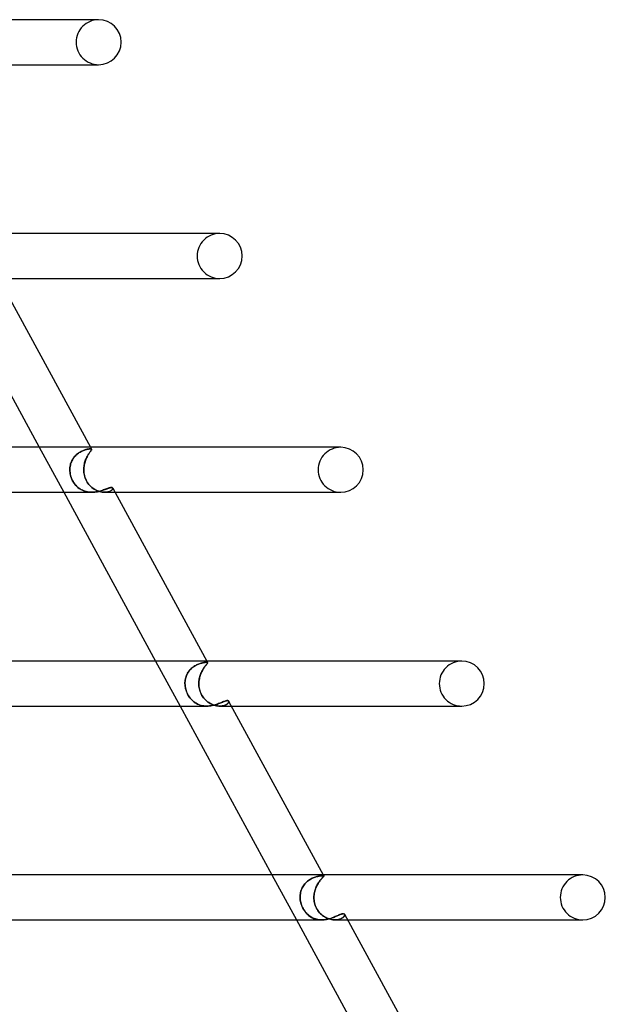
# Model space of a CAD drawing. Header units: millimetres. Extents: x -630 to 630, y -2 to 380.
# Tile 108 of 108: x 411 to 464, y 258 to 346. Entities that reach past the tile are written whole.
import ezdxf

# ---------------------------------------------------------------- set-up
doc = ezdxf.new("R2010")
doc.units = ezdxf.units.MM
doc.layers.add('HIDDEN', color=7, linetype='Continuous')
doc.layers.add('THICK', color=7, linetype='Continuous')

msp = doc.modelspace()

# ---------------------------------------------------------------- linework, layer by layer
at = {"layer": 'HIDDEN'}
for p, q in [((418.5, 346), (418.374, 346)), ((418.186, 342), (418.5, 342)), ((429.25, 327), (429.121, 327)), ((413.224, 308), (415.399, 304)), ((416.339, 307.14), (416.277, 307.06)), ((416.284, 307.07), (416.346, 307.149)), ((416.404, 307.215), (416.339, 307.14)), ((416.346, 307.149), (416.412, 307.224)), ((416.473, 307.286), (416.404, 307.215)), ((416.412, 307.224), (416.481, 307.294)), ((416.545, 307.353), (416.473, 307.286)), ((416.481, 307.294), (416.553, 307.36)), ((416.619, 307.414), (416.545, 307.353)), ((416.553, 307.36), (416.628, 307.421)), ((416.696, 307.472), (416.619, 307.414)), ((416.628, 307.421), (416.704, 307.478)), ((416.773, 307.524), (416.696, 307.472)), ((416.704, 307.478), (416.781, 307.529)), ((416.85, 307.571), (416.773, 307.524)), ((416.781, 307.529), (416.858, 307.576)), ((416.927, 307.614), (416.85, 307.571)), ((416.858, 307.576), (416.935, 307.619)), ((417.004, 307.653), (416.927, 307.614)), ((416.935, 307.619), (417.011, 307.657)), ((417.08, 307.688), (417.004, 307.653)), ((417.011, 307.657), (417.087, 307.691)), ((417.154, 307.719), (417.08, 307.688)), ((417.087, 307.691), (417.161, 307.721)), ((417.227, 307.746), (417.154, 307.719)), ((417.161, 307.721), (417.232, 307.748)), ((417.297, 307.77), (417.227, 307.746)), ((417.232, 307.748), (417.302, 307.771)), ((417.364, 307.79), (417.297, 307.77)), ((417.302, 307.771), (417.368, 307.791)), ((417.428, 307.807), (417.364, 307.79)), ((417.368, 307.791), (417.432, 307.809)), ((417.417, 307.054), (417.455, 307.134)), ((417.489, 307.822), (417.428, 307.807)), ((417.467, 307.158), (417.428, 307.078)), ((417.432, 307.809), (417.492, 307.823)), ((417.455, 307.134), (417.493, 307.208)), ((417.507, 307.234), (417.467, 307.158)), ((417.546, 307.834), (417.489, 307.822)), ((417.492, 307.823), (417.548, 307.835)), ((417.493, 307.208), (417.532, 307.278)), ((417.548, 307.305), (417.507, 307.234)), ((417.532, 307.278), (417.571, 307.344)), ((417.599, 307.844), (417.546, 307.834)), ((417.548, 307.835), (417.601, 307.844)), ((417.588, 307.371), (417.548, 307.305)), ((417.571, 307.344), (417.609, 307.405)), ((417.627, 307.433), (417.588, 307.371)), ((417.648, 307.851), (417.599, 307.844)), ((417.601, 307.844), (417.65, 307.852)), ((417.609, 307.405), (417.646, 307.462)), ((417.665, 307.49), (417.627, 307.433)), ((417.646, 307.462), (417.682, 307.514)), ((417.692, 307.857), (417.648, 307.851)), ((417.65, 307.852), (417.693, 307.857)), ((417.701, 307.541), (417.665, 307.49)), ((417.682, 307.514), (417.715, 307.562)), ((417.732, 307.86), (417.692, 307.857)), ((417.693, 307.857), (417.733, 307.86)), ((417.734, 307.588), (417.701, 307.541)), ((417.715, 307.562), (417.746, 307.605)), ((417.767, 307.861), (417.732, 307.86)), ((417.733, 307.86), (417.767, 307.861)), ((417.765, 307.63), (417.734, 307.588)), ((417.746, 307.605), (417.775, 307.644)), ((417.792, 307.668), (417.765, 307.63)), ((417.795, 307.86), (417.767, 307.861)), ((417.767, 307.861), (417.795, 307.86)), ((417.775, 307.644), (417.8, 307.679)), ((417.777, 308), (417.869, 307.832)), ((417.816, 307.702), (417.792, 307.668)), ((417.818, 307.857), (417.795, 307.86)), ((417.795, 307.86), (417.818, 307.857)), ((417.8, 307.679), (417.822, 307.71)), ((417.836, 307.731), (417.816, 307.702)), ((417.837, 307.853), (417.818, 307.857)), ((417.818, 307.857), (417.837, 307.853)), ((417.822, 307.71), (417.84, 307.738)), ((417.852, 307.757), (417.836, 307.731)), ((417.852, 307.847), (417.837, 307.853)), ((417.837, 307.853), (417.852, 307.847)), ((417.84, 307.738), (417.854, 307.762)), ((417.863, 307.839), (417.852, 307.847)), ((417.852, 307.847), (417.863, 307.839)), ((417.863, 307.78), (417.852, 307.757)), ((417.854, 307.762), (417.865, 307.783)), ((417.87, 307.829), (417.863, 307.839)), ((417.863, 307.839), (417.87, 307.829)), ((417.87, 307.799), (417.863, 307.78)), ((417.865, 307.783), (417.871, 307.801)), ((417.872, 307.817), (417.87, 307.829)), ((417.87, 307.829), (417.873, 307.816)), ((417.873, 307.816), (417.87, 307.799)), ((417.871, 307.801), (417.872, 307.817)), ((440, 308), (439.868, 308)), ((415.965, 306.308), (415.951, 306.206)), ((415.952, 306.212), (415.966, 306.316)), ((415.984, 306.41), (415.965, 306.308)), ((415.966, 306.316), (415.986, 306.419)), ((416.01, 306.51), (415.984, 306.41)), ((415.986, 306.419), (416.012, 306.52)), ((416.041, 306.608), (416.01, 306.51)), ((416.012, 306.52), (416.044, 306.618)), ((416.077, 306.704), (416.041, 306.608)), ((416.044, 306.618), (416.081, 306.714)), ((416.119, 306.798), (416.077, 306.704)), ((416.081, 306.714), (416.124, 306.807)), ((416.167, 306.888), (416.119, 306.798)), ((416.124, 306.807), (416.172, 306.898)), ((416.219, 306.976), (416.167, 306.888)), ((416.172, 306.898), (416.225, 306.985)), ((416.277, 307.06), (416.219, 306.976)), ((416.225, 306.985), (416.284, 307.07)), ((417.198, 306.314), (417.186, 306.21)), ((417.186, 306.208), (417.198, 306.311)), ((417.215, 306.418), (417.198, 306.314)), ((417.198, 306.311), (417.214, 306.412)), ((417.214, 306.412), (417.233, 306.511)), ((417.235, 306.52), (417.215, 306.418)), ((417.233, 306.511), (417.257, 306.608)), ((417.26, 306.62), (417.235, 306.52)), ((417.257, 306.608), (417.283, 306.703)), ((417.288, 306.717), (417.26, 306.62)), ((417.283, 306.703), (417.313, 306.795)), ((417.319, 306.812), (417.288, 306.717)), ((417.313, 306.795), (417.345, 306.885)), ((417.353, 306.904), (417.319, 306.812)), ((417.345, 306.885), (417.38, 306.971)), ((417.389, 306.993), (417.353, 306.904)), ((417.38, 306.971), (417.417, 307.054)), ((417.428, 307.078), (417.389, 306.993)), ((415.94, 306), (415.943, 306.106)), ((415.943, 306.103), (415.94, 306)), ((415.944, 305.879), (415.94, 306)), ((415.94, 306), (415.945, 305.87)), ((415.943, 306.106), (415.952, 306.212)), ((415.951, 306.206), (415.943, 306.103)), ((415.956, 305.758), (415.944, 305.879)), ((415.945, 305.87), (415.958, 305.74)), ((415.975, 305.636), (415.956, 305.758)), ((415.958, 305.74), (415.98, 305.609)), ((416.001, 305.513), (415.975, 305.636)), ((415.98, 305.609), (416.01, 305.477)), ((416.035, 305.391), (416.001, 305.513)), ((416.01, 305.477), (416.05, 305.346)), ((416.078, 305.269), (416.035, 305.391)), ((417.176, 306), (417.179, 306.105)), ((417.179, 306.105), (417.176, 306)), ((417.179, 305.879), (417.176, 306)), ((417.176, 306), (417.18, 305.87)), ((417.186, 306.21), (417.179, 306.105)), ((417.179, 306.105), (417.186, 306.208)), ((417.189, 305.758), (417.179, 305.879)), ((417.18, 305.87), (417.191, 305.74)), ((417.206, 305.636), (417.189, 305.758)), ((417.191, 305.74), (417.211, 305.609)), ((417.23, 305.513), (417.206, 305.636)), ((417.211, 305.609), (417.239, 305.477)), ((417.262, 305.391), (417.23, 305.513)), ((417.239, 305.477), (417.276, 305.346)), ((417.302, 305.269), (417.262, 305.391)), ((416.05, 305.346), (416.098, 305.216)), ((416.128, 305.148), (416.078, 305.269)), ((416.098, 305.216), (416.156, 305.088)), ((416.186, 305.029), (416.128, 305.148)), ((416.156, 305.088), (416.222, 304.964)), ((416.252, 304.913), (416.186, 305.029)), ((416.222, 304.964), (416.296, 304.845)), ((416.324, 304.803), (416.252, 304.913)), ((416.296, 304.845), (416.377, 304.732)), ((416.401, 304.701), (416.324, 304.803)), ((416.377, 304.732), (416.465, 304.626)), ((416.483, 304.605), (416.401, 304.701)), ((416.465, 304.626), (416.56, 304.526)), ((416.569, 304.517), (416.483, 304.605)), ((416.56, 304.526), (416.661, 304.434)), ((416.659, 304.436), (416.569, 304.517)), ((417.276, 305.346), (417.323, 305.216)), ((417.351, 305.148), (417.302, 305.269)), ((417.323, 305.216), (417.379, 305.088)), ((417.409, 305.029), (417.351, 305.148)), ((417.379, 305.088), (417.445, 304.964)), ((417.476, 304.913), (417.409, 305.029)), ((417.445, 304.964), (417.52, 304.845)), ((417.549, 304.803), (417.476, 304.913)), ((417.52, 304.845), (417.603, 304.732)), ((417.627, 304.701), (417.549, 304.803)), ((417.603, 304.732), (417.693, 304.626)), ((417.711, 304.605), (417.627, 304.701)), ((417.693, 304.626), (417.79, 304.526)), ((417.8, 304.517), (417.711, 304.605)), ((417.79, 304.526), (417.894, 304.434)), ((417.892, 304.436), (417.8, 304.517)), ((416.753, 304.361), (416.659, 304.436)), ((416.661, 304.434), (416.767, 304.351)), ((416.851, 304.294), (416.753, 304.361)), ((416.767, 304.351), (416.878, 304.276)), ((416.952, 304.232), (416.851, 304.294)), ((416.878, 304.276), (416.992, 304.211)), ((417.058, 304.178), (416.952, 304.232)), ((416.992, 304.211), (417.111, 304.154)), ((417.168, 304.131), (417.058, 304.178)), ((417.111, 304.154), (417.233, 304.107)), ((417.282, 304.09), (417.168, 304.131)), ((417.233, 304.107), (417.359, 304.068)), ((417.398, 304.058), (417.282, 304.09)), ((417.359, 304.068), (417.487, 304.038)), ((417.516, 304.032), (417.398, 304.058)), ((417.487, 304.038), (417.617, 304.017)), ((417.637, 304.014), (417.516, 304.032)), ((417.617, 304.017), (417.749, 304.004)), ((417.759, 304.004), (417.637, 304.014)), ((417.749, 304.004), (417.883, 304)), ((417.883, 304), (417.759, 304.004)), ((417.883, 304), (418.016, 304.004)), ((417.987, 304.361), (417.892, 304.436)), ((417.894, 304.434), (418.002, 304.351)), ((418.086, 304.294), (417.987, 304.361)), ((418.002, 304.351), (418.114, 304.276)), ((418.016, 304.004), (418.147, 304.015)), ((418.188, 304.233), (418.086, 304.294)), ((418.114, 304.276), (418.228, 304.211)), ((418.147, 304.015), (418.275, 304.032)), ((418.293, 304.178), (418.188, 304.233)), ((418.228, 304.211), (418.345, 304.154)), ((418.275, 304.032), (418.402, 304.056)), ((418.4, 304.131), (418.293, 304.178)), ((418.345, 304.154), (418.463, 304.107)), ((418.508, 304.09), (418.4, 304.131)), ((418.402, 304.056), (418.525, 304.084)), ((418.463, 304.107), (418.581, 304.068)), ((418.617, 304.058), (418.508, 304.09)), ((418.525, 304.084), (418.644, 304.115)), ((418.581, 304.068), (418.698, 304.038)), ((418.725, 304.032), (418.617, 304.058)), ((418.644, 304.115), (418.757, 304.149)), ((418.698, 304.038), (418.813, 304.017)), ((418.831, 304.014), (418.725, 304.032)), ((418.757, 304.149), (418.865, 304.184)), ((418.813, 304.017), (418.927, 304.004)), ((418.935, 304.004), (418.831, 304.014)), ((418.865, 304.184), (418.967, 304.22)), ((418.927, 304.004), (419.037, 304)), ((419.037, 304), (418.935, 304.004)), ((418.967, 304.22), (419.064, 304.255)), ((419.037, 304), (419.143, 304.004)), ((419.136, 304.003), (419.037, 304)), ((419.038, 304), (419.952, 304)), ((419.064, 304.255), (419.157, 304.289)), ((419.23, 304.013), (419.136, 304.003)), ((419.143, 304.004), (419.241, 304.015)), ((419.157, 304.289), (419.243, 304.321)), ((419.317, 304.03), (419.23, 304.013)), ((419.241, 304.015), (419.333, 304.033)), ((419.243, 304.321), (419.325, 304.35)), ((419.398, 304.051), (419.317, 304.03)), ((419.325, 304.35), (419.4, 304.375)), ((419.333, 304.033), (419.417, 304.057)), ((419.471, 304.077), (419.398, 304.051)), ((419.4, 304.375), (419.47, 304.396)), ((419.417, 304.057), (419.492, 304.085)), ((419.47, 304.396), (419.533, 304.412)), ((419.536, 304.106), (419.471, 304.077)), ((419.492, 304.085), (419.557, 304.117)), ((419.533, 304.412), (419.588, 304.421)), ((419.592, 304.138), (419.536, 304.106)), ((419.557, 304.117), (419.613, 304.152)), ((419.588, 304.421), (419.636, 304.424)), ((419.64, 304.171), (419.592, 304.138)), ((419.613, 304.152), (419.66, 304.188)), ((419.636, 304.424), (419.662, 304.423)), ((419.679, 304.206), (419.64, 304.171)), ((419.66, 304.188), (419.697, 304.224)), ((419.662, 304.423), (419.685, 304.419)), ((419.71, 304.24), (419.679, 304.206)), ((419.685, 304.419), (419.705, 304.413)), ((419.697, 304.224), (419.725, 304.26)), ((419.705, 304.413), (419.722, 304.405)), ((419.733, 304.273), (419.71, 304.24)), ((419.722, 304.405), (419.735, 304.394)), ((419.725, 304.26), (419.743, 304.294)), ((419.747, 304.304), (419.733, 304.273)), ((419.735, 304.394), (419.745, 304.381)), ((419.743, 304.294), (419.753, 304.326)), ((419.745, 304.381), (419.753, 304.359)), ((419.754, 304.355), (419.746, 304.38)), ((419.754, 304.333), (419.747, 304.304)), ((419.753, 304.359), (419.754, 304.333)), ((419.753, 304.326), (419.754, 304.355)), ((439.67, 304), (440, 304)), ((423.556, 289), (425.732, 285)), ((427.358, 288.728), (427.436, 288.759)), ((427.444, 288.761), (427.366, 288.732)), ((427.436, 288.759), (427.513, 288.785)), ((427.52, 288.788), (427.444, 288.761)), ((427.513, 288.785), (427.587, 288.808)), ((427.593, 288.81), (427.52, 288.788)), ((427.587, 288.808), (427.658, 288.828)), ((427.664, 288.83), (427.593, 288.81)), ((427.658, 288.828), (427.725, 288.845)), ((427.731, 288.846), (427.664, 288.83)), ((427.725, 288.845), (427.789, 288.859)), ((427.794, 288.86), (427.731, 288.846)), ((427.789, 288.859), (427.85, 288.87)), ((427.853, 288.871), (427.794, 288.86)), ((427.85, 288.87), (427.905, 288.88)), ((427.909, 288.88), (427.853, 288.871)), ((427.905, 288.88), (427.957, 288.887)), ((427.959, 288.887), (427.909, 288.88)), ((427.957, 288.887), (428.003, 288.891)), ((428.005, 288.892), (427.959, 288.887)), ((428.003, 288.891), (428.045, 288.894)), ((428.046, 288.894), (428.005, 288.892)), ((428.045, 288.894), (428.081, 288.895)), ((428.081, 288.895), (428.046, 288.894)), ((428.108, 288.895), (428.081, 288.895)), ((428.081, 288.895), (428.108, 288.895)), ((428.097, 288.723), (428.123, 288.753)), ((428.124, 288.755), (428.099, 288.724)), ((428.131, 288.892), (428.108, 288.895)), ((428.108, 288.895), (428.131, 288.892)), ((428.11, 289), (428.181, 288.87)), ((428.123, 288.753), (428.144, 288.78)), ((428.145, 288.782), (428.124, 288.755)), ((428.15, 288.889), (428.131, 288.892)), ((428.131, 288.892), (428.15, 288.889)), ((428.144, 288.78), (428.161, 288.804)), ((428.161, 288.805), (428.145, 288.782)), ((428.165, 288.883), (428.15, 288.889)), ((428.15, 288.889), (428.164, 288.883)), ((428.173, 288.825), (428.161, 288.805)), ((428.161, 288.804), (428.173, 288.824)), ((428.164, 288.883), (428.175, 288.877)), ((428.175, 288.877), (428.165, 288.883)), ((428.173, 288.824), (428.181, 288.842)), ((428.181, 288.842), (428.173, 288.825)), ((428.181, 288.868), (428.175, 288.877)), ((428.175, 288.877), (428.181, 288.868)), ((428.184, 288.856), (428.181, 288.868)), ((428.181, 288.868), (428.184, 288.856)), ((428.181, 288.842), (428.184, 288.856)), ((428.184, 288.856), (428.181, 288.842)), ((450.75, 289), (450.614, 289)), ((426.347, 287.822), (426.397, 287.915)), ((426.401, 287.922), (426.351, 287.828)), ((426.397, 287.915), (426.451, 288.004)), ((426.456, 288.012), (426.401, 287.922)), ((426.451, 288.004), (426.511, 288.09)), ((426.517, 288.098), (426.456, 288.012)), ((426.511, 288.09), (426.576, 288.173)), ((426.583, 288.181), (426.517, 288.098)), ((426.576, 288.173), (426.646, 288.251)), ((426.652, 288.258), (426.583, 288.181)), ((426.646, 288.251), (426.718, 288.323)), ((426.725, 288.33), (426.652, 288.258)), ((426.718, 288.323), (426.793, 288.391)), ((426.801, 288.397), (426.725, 288.33)), ((426.793, 288.391), (426.871, 288.453)), ((426.88, 288.46), (426.801, 288.397)), ((426.871, 288.453), (426.951, 288.511)), ((426.96, 288.517), (426.88, 288.46)), ((426.951, 288.511), (427.033, 288.564)), ((427.042, 288.57), (426.96, 288.517)), ((427.033, 288.564), (427.115, 288.612)), ((427.124, 288.617), (427.042, 288.57)), ((427.115, 288.612), (427.197, 288.655)), ((427.205, 288.66), (427.124, 288.617)), ((427.197, 288.655), (427.278, 288.694)), ((427.286, 288.698), (427.205, 288.66)), ((427.278, 288.694), (427.358, 288.728)), ((427.366, 288.732), (427.286, 288.698)), ((427.552, 287.816), (427.587, 287.908)), ((427.59, 287.914), (427.553, 287.821)), ((427.587, 287.908), (427.626, 287.997)), ((427.628, 288.003), (427.59, 287.914)), ((427.626, 287.997), (427.666, 288.083)), ((427.669, 288.089), (427.628, 288.003)), ((427.666, 288.083), (427.709, 288.165)), ((427.712, 288.171), (427.669, 288.089)), ((427.709, 288.165), (427.752, 288.243)), ((427.755, 288.248), (427.712, 288.171)), ((427.752, 288.243), (427.796, 288.315)), ((427.799, 288.32), (427.755, 288.248)), ((427.796, 288.315), (427.839, 288.383)), ((427.842, 288.388), (427.799, 288.32)), ((427.839, 288.383), (427.882, 288.446)), ((427.885, 288.45), (427.842, 288.388)), ((427.882, 288.446), (427.923, 288.504)), ((427.926, 288.508), (427.885, 288.45)), ((427.923, 288.504), (427.963, 288.557)), ((427.966, 288.561), (427.926, 288.508)), ((427.963, 288.557), (428.001, 288.605)), ((428.004, 288.608), (427.966, 288.561)), ((428.001, 288.605), (428.036, 288.649)), ((428.039, 288.652), (428.004, 288.608)), ((428.036, 288.649), (428.069, 288.688)), ((428.071, 288.69), (428.039, 288.652)), ((428.069, 288.688), (428.097, 288.723)), ((428.099, 288.724), (428.071, 288.69)), ((426.167, 287.108), (426.166, 287)), ((426.166, 287), (426.167, 287.106)), ((426.175, 287.215), (426.167, 287.108)), ((426.167, 287.106), (426.175, 287.212)), ((426.189, 287.321), (426.175, 287.215)), ((426.175, 287.212), (426.189, 287.317)), ((426.209, 287.426), (426.189, 287.321)), ((426.189, 287.317), (426.208, 287.422)), ((426.208, 287.422), (426.234, 287.525)), ((426.235, 287.53), (426.209, 287.426)), ((426.234, 287.525), (426.266, 287.626)), ((426.268, 287.632), (426.235, 287.53)), ((426.266, 287.626), (426.304, 287.726)), ((426.306, 287.732), (426.268, 287.632)), ((426.304, 287.726), (426.347, 287.822)), ((426.351, 287.828), (426.306, 287.732)), ((427.403, 287.107), (427.399, 287)), ((427.399, 287), (427.403, 287.106)), ((427.411, 287.213), (427.403, 287.107)), ((427.403, 287.106), (427.411, 287.211)), ((427.424, 287.318), (427.411, 287.213)), ((427.411, 287.211), (427.424, 287.315)), ((427.442, 287.422), (427.424, 287.318)), ((427.424, 287.315), (427.441, 287.418)), ((427.441, 287.418), (427.463, 287.521)), ((427.464, 287.524), (427.442, 287.422)), ((427.463, 287.521), (427.489, 287.621)), ((427.49, 287.626), (427.464, 287.524)), ((427.489, 287.621), (427.519, 287.72)), ((427.52, 287.725), (427.49, 287.626)), ((427.519, 287.72), (427.552, 287.816)), ((427.553, 287.821), (427.52, 287.725)), ((426.17, 286.882), (426.166, 287)), ((426.166, 287), (426.17, 286.879)), ((426.182, 286.764), (426.17, 286.882)), ((426.17, 286.879), (426.183, 286.756)), ((426.201, 286.645), (426.182, 286.764)), ((426.183, 286.756), (426.203, 286.633)), ((426.226, 286.525), (426.201, 286.645)), ((426.203, 286.633), (426.23, 286.51)), ((426.259, 286.406), (426.226, 286.525)), ((426.23, 286.51), (426.265, 286.387)), ((426.3, 286.287), (426.259, 286.406)), ((426.265, 286.387), (426.308, 286.265)), ((426.348, 286.169), (426.3, 286.287)), ((426.308, 286.265), (426.358, 286.145)), ((426.403, 286.054), (426.348, 286.169)), ((426.358, 286.145), (426.415, 286.029)), ((427.401, 286.882), (427.399, 287)), ((427.399, 287), (427.401, 286.879)), ((427.41, 286.764), (427.401, 286.882)), ((427.401, 286.879), (427.41, 286.756)), ((427.425, 286.645), (427.41, 286.764)), ((427.41, 286.756), (427.427, 286.633)), ((427.447, 286.525), (427.425, 286.645)), ((427.427, 286.633), (427.451, 286.51)), ((427.477, 286.406), (427.447, 286.525)), ((427.451, 286.51), (427.483, 286.387)), ((427.515, 286.287), (427.477, 286.406)), ((427.483, 286.387), (427.523, 286.265)), ((427.561, 286.169), (427.515, 286.287)), ((427.523, 286.265), (427.572, 286.145)), ((427.615, 286.054), (427.561, 286.169)), ((427.572, 286.145), (427.628, 286.029)), ((426.464, 285.943), (426.403, 286.054)), ((426.415, 286.029), (426.479, 285.918)), ((426.531, 285.836), (426.464, 285.943)), ((426.479, 285.918), (426.548, 285.811)), ((426.604, 285.735), (426.531, 285.836)), ((426.548, 285.811), (426.624, 285.709)), ((426.682, 285.638), (426.604, 285.735)), ((426.624, 285.709), (426.706, 285.612)), ((426.766, 285.547), (426.682, 285.638)), ((426.706, 285.612), (426.792, 285.521)), ((426.855, 285.462), (426.766, 285.547)), ((426.792, 285.521), (426.883, 285.438)), ((426.949, 285.384), (426.855, 285.462)), ((426.883, 285.438), (426.978, 285.362)), ((427.048, 285.312), (426.949, 285.384)), ((426.978, 285.362), (427.077, 285.293)), ((427.151, 285.248), (427.048, 285.312)), ((427.077, 285.293), (427.179, 285.231)), ((427.676, 285.943), (427.615, 286.054)), ((427.628, 286.029), (427.691, 285.918)), ((427.745, 285.836), (427.676, 285.943)), ((427.691, 285.918), (427.762, 285.811)), ((427.819, 285.735), (427.745, 285.836)), ((427.762, 285.811), (427.84, 285.709)), ((427.901, 285.638), (427.819, 285.735)), ((427.84, 285.709), (427.925, 285.612)), ((427.988, 285.547), (427.901, 285.638)), ((427.925, 285.612), (428.015, 285.521)), ((428.081, 285.462), (427.988, 285.547)), ((428.015, 285.521), (428.11, 285.438)), ((428.178, 285.384), (428.081, 285.462)), ((428.11, 285.438), (428.208, 285.362)), ((428.28, 285.312), (428.178, 285.384)), ((428.208, 285.362), (428.31, 285.293)), ((428.385, 285.248), (428.28, 285.312)), ((428.31, 285.293), (428.414, 285.231)), ((429.152, 285.22), (429.25, 285.258)), ((429.25, 285.258), (429.343, 285.295)), ((429.343, 285.295), (429.43, 285.33)), ((429.43, 285.33), (429.512, 285.364)), ((429.512, 285.364), (429.589, 285.395)), ((429.589, 285.395), (429.661, 285.422)), ((429.661, 285.422), (429.727, 285.445)), ((429.727, 285.445), (429.787, 285.464)), ((429.787, 285.464), (429.842, 285.477)), ((429.842, 285.477), (429.891, 285.485)), ((429.891, 285.485), (429.934, 285.488)), ((429.934, 285.488), (429.962, 285.487)), ((429.962, 285.487), (429.987, 285.482)), ((429.966, 285.23), (430.001, 285.269)), ((430.002, 285.269), (429.967, 285.231)), ((429.987, 285.482), (430.009, 285.474)), ((430.001, 285.269), (430.027, 285.307)), ((430.027, 285.307), (430.002, 285.269)), ((430.009, 285.474), (430.026, 285.463)), ((430.026, 285.463), (430.04, 285.449)), ((430.045, 285.343), (430.027, 285.307)), ((430.027, 285.307), (430.045, 285.343)), ((430.04, 285.449), (430.049, 285.433)), ((430.054, 285.376), (430.045, 285.343)), ((430.045, 285.343), (430.054, 285.376)), ((430.049, 285.433), (430.056, 285.406)), ((430.056, 285.407), (430.049, 285.433)), ((430.054, 285.376), (430.056, 285.407)), ((430.056, 285.406), (430.054, 285.376)), ((427.258, 285.19), (427.151, 285.248)), ((427.179, 285.231), (427.284, 285.177)), ((427.369, 285.139), (427.258, 285.19)), ((427.284, 285.177), (427.392, 285.13)), ((427.484, 285.097), (427.369, 285.139)), ((427.392, 285.13), (427.503, 285.09)), ((427.602, 285.062), (427.484, 285.097)), ((427.503, 285.09), (427.617, 285.058)), ((427.722, 285.035), (427.602, 285.062)), ((427.617, 285.058), (427.734, 285.032)), ((427.845, 285.015), (427.722, 285.035)), ((427.734, 285.032), (427.854, 285.014)), ((427.97, 285.004), (427.845, 285.015)), ((427.854, 285.014), (427.975, 285.004)), ((428.096, 285), (427.97, 285.004)), ((427.975, 285.004), (428.097, 285)), ((428.097, 285), (428.223, 285.004)), ((428.223, 285.004), (428.348, 285.014)), ((428.348, 285.014), (428.472, 285.031)), ((428.494, 285.19), (428.385, 285.248)), ((428.414, 285.231), (428.52, 285.177)), ((428.472, 285.031), (428.595, 285.053)), ((428.605, 285.139), (428.494, 285.19)), ((428.52, 285.177), (428.628, 285.13)), ((428.595, 285.053), (428.715, 285.081)), ((428.717, 285.097), (428.605, 285.139)), ((428.628, 285.13), (428.736, 285.09)), ((428.715, 285.081), (428.83, 285.112)), ((428.83, 285.062), (428.717, 285.097)), ((428.736, 285.09), (428.845, 285.058)), ((428.83, 285.112), (428.942, 285.146)), ((428.943, 285.035), (428.83, 285.062)), ((428.845, 285.058), (428.954, 285.032)), ((428.942, 285.146), (429.049, 285.182)), ((429.055, 285.015), (428.943, 285.035)), ((428.954, 285.032), (429.062, 285.014)), ((429.049, 285.182), (429.152, 285.22)), ((429.165, 285.004), (429.055, 285.015)), ((429.062, 285.014), (429.169, 285.004)), ((429.272, 285), (429.165, 285.004)), ((429.169, 285.004), (429.273, 285)), ((429.378, 285.004), (429.272, 285)), ((429.273, 285), (429.378, 285.004)), ((429.273, 285), (430.285, 285)), ((429.479, 285.015), (429.378, 285.004)), ((429.378, 285.004), (429.478, 285.015)), ((429.478, 285.015), (429.572, 285.033)), ((429.573, 285.033), (429.479, 285.015)), ((429.572, 285.033), (429.66, 285.057)), ((429.661, 285.057), (429.573, 285.033)), ((429.66, 285.057), (429.739, 285.085)), ((429.739, 285.086), (429.661, 285.057)), ((429.809, 285.118), (429.739, 285.086)), ((429.739, 285.085), (429.809, 285.118)), ((429.871, 285.154), (429.809, 285.118)), ((429.809, 285.118), (429.87, 285.154)), ((429.87, 285.154), (429.923, 285.191)), ((429.923, 285.192), (429.871, 285.154)), ((429.967, 285.231), (429.923, 285.192)), ((429.923, 285.191), (429.966, 285.23)), ((433.889, 270), (436.064, 266)), ((437.129, 269.494), (437.213, 269.552)), ((437.215, 269.553), (437.13, 269.495)), ((437.213, 269.552), (437.299, 269.605)), ((437.301, 269.606), (437.215, 269.553)), ((437.299, 269.605), (437.385, 269.653)), ((437.387, 269.654), (437.301, 269.606)), ((437.385, 269.653), (437.471, 269.696)), ((437.473, 269.697), (437.387, 269.654)), ((437.471, 269.696), (437.557, 269.734)), ((437.559, 269.735), (437.473, 269.697)), ((437.557, 269.734), (437.641, 269.768)), ((437.643, 269.768), (437.559, 269.735)), ((437.641, 269.768), (437.724, 269.797)), ((437.725, 269.797), (437.643, 269.768)), ((437.724, 269.797), (437.804, 269.823)), ((437.806, 269.823), (437.725, 269.797)), ((437.804, 269.823), (437.882, 269.845)), ((437.883, 269.845), (437.806, 269.823)), ((437.882, 269.845), (437.956, 269.863)), ((437.958, 269.864), (437.883, 269.845)), ((437.956, 269.863), (438.028, 269.879)), ((438.029, 269.879), (437.958, 269.864)), ((438.028, 269.879), (438.095, 269.892)), ((438.096, 269.892), (438.029, 269.879)), ((438.095, 269.892), (438.158, 269.903)), ((438.159, 269.903), (438.096, 269.892)), ((438.186, 269.526), (438.138, 269.463)), ((438.158, 269.903), (438.216, 269.911)), ((438.217, 269.911), (438.159, 269.903)), ((438.159, 269.491), (438.205, 269.549)), ((438.233, 269.583), (438.186, 269.526)), ((438.205, 269.549), (438.249, 269.602)), ((438.216, 269.911), (438.269, 269.917)), ((438.27, 269.917), (438.217, 269.911)), ((438.277, 269.634), (438.233, 269.583)), ((438.249, 269.602), (438.291, 269.65)), ((438.269, 269.917), (438.318, 269.922)), ((438.318, 269.922), (438.27, 269.917)), ((438.319, 269.681), (438.277, 269.634)), ((438.291, 269.65), (438.331, 269.693)), ((438.318, 269.922), (438.36, 269.924)), ((438.36, 269.924), (438.318, 269.922)), ((438.357, 269.722), (438.319, 269.681)), ((438.331, 269.693), (438.366, 269.732)), ((438.391, 269.758), (438.357, 269.722)), ((438.36, 269.924), (438.397, 269.925)), ((438.397, 269.925), (438.36, 269.924)), ((438.366, 269.732), (438.398, 269.765)), ((438.421, 269.789), (438.391, 269.758)), ((438.424, 269.925), (438.397, 269.925)), ((438.397, 269.925), (438.424, 269.925)), ((438.398, 269.765), (438.427, 269.795)), ((438.447, 269.817), (438.421, 269.789)), ((438.447, 269.923), (438.424, 269.925)), ((438.424, 269.925), (438.447, 269.923)), ((438.427, 269.795), (438.45, 269.821)), ((438.442, 270), (438.495, 269.903)), ((438.466, 269.92), (438.447, 269.923)), ((438.447, 269.923), (438.466, 269.92)), ((438.467, 269.84), (438.447, 269.817)), ((438.45, 269.821), (438.47, 269.843)), ((438.48, 269.915), (438.466, 269.92)), ((438.466, 269.92), (438.48, 269.915)), ((438.483, 269.86), (438.467, 269.84)), ((438.47, 269.843), (438.484, 269.862)), ((438.49, 269.909), (438.48, 269.915)), ((438.48, 269.915), (438.49, 269.909)), ((438.493, 269.877), (438.483, 269.86)), ((438.484, 269.862), (438.493, 269.878)), ((438.496, 269.902), (438.49, 269.909)), ((438.49, 269.909), (438.496, 269.902)), ((438.493, 269.878), (438.497, 269.891)), ((438.497, 269.891), (438.493, 269.877)), ((438.497, 269.891), (438.496, 269.902)), ((438.496, 269.902), (438.497, 269.891)), ((461.5, 270), (461.361, 270)), ((436.461, 268.543), (436.493, 268.647)), ((436.494, 268.647), (436.461, 268.543)), ((436.493, 268.647), (436.532, 268.749)), ((436.533, 268.75), (436.494, 268.647)), ((436.532, 268.749), (436.578, 268.848)), ((436.579, 268.849), (436.533, 268.75)), ((436.578, 268.848), (436.63, 268.945)), ((436.63, 268.945), (436.579, 268.849)), ((436.688, 269.038), (436.63, 268.945)), ((436.63, 268.945), (436.687, 269.037)), ((436.687, 269.037), (436.75, 269.125)), ((436.751, 269.126), (436.688, 269.038)), ((436.75, 269.125), (436.818, 269.208)), ((436.819, 269.21), (436.751, 269.126)), ((436.818, 269.208), (436.89, 269.288)), ((436.892, 269.289), (436.819, 269.21)), ((436.89, 269.288), (436.967, 269.362)), ((436.969, 269.363), (436.892, 269.289)), ((436.967, 269.362), (437.047, 269.431)), ((437.048, 269.432), (436.969, 269.363)), ((437.047, 269.431), (437.129, 269.494)), ((437.13, 269.495), (437.048, 269.432)), ((437.694, 268.541), (437.723, 268.645)), ((437.73, 268.667), (437.699, 268.56)), ((437.723, 268.645), (437.756, 268.746)), ((437.765, 268.772), (437.73, 268.667)), ((437.756, 268.746), (437.793, 268.846)), ((437.804, 268.874), (437.765, 268.772)), ((437.793, 268.846), (437.833, 268.942)), ((437.847, 268.972), (437.804, 268.874)), ((437.833, 268.942), (437.876, 269.034)), ((437.892, 269.066), (437.847, 268.972)), ((437.876, 269.034), (437.921, 269.122)), ((437.939, 269.156), (437.892, 269.066)), ((437.921, 269.122), (437.967, 269.205)), ((437.988, 269.241), (437.939, 269.156)), ((437.967, 269.205), (438.015, 269.284)), ((438.038, 269.321), (437.988, 269.241)), ((438.015, 269.284), (438.064, 269.359)), ((438.088, 269.395), (438.038, 269.321)), ((438.064, 269.359), (438.112, 269.428)), ((438.138, 269.463), (438.088, 269.395)), ((438.112, 269.428), (438.159, 269.491)), ((436.392, 268), (436.393, 268.111)), ((436.393, 268.111), (436.392, 268)), ((436.398, 267.88), (436.392, 268)), ((436.392, 268), (436.397, 267.888)), ((436.393, 268.111), (436.401, 268.221)), ((436.401, 268.221), (436.393, 268.111)), ((436.397, 267.888), (436.409, 267.775)), ((436.411, 267.759), (436.398, 267.88)), ((436.414, 268.33), (436.401, 268.221)), ((436.401, 268.221), (436.414, 268.329)), ((436.409, 267.775), (436.426, 267.661)), ((436.431, 267.638), (436.411, 267.759)), ((436.414, 268.329), (436.434, 268.437)), ((436.434, 268.437), (436.414, 268.33)), ((436.434, 268.437), (436.461, 268.543)), ((436.461, 268.543), (436.434, 268.437)), ((437.625, 268.115), (437.62, 268)), ((437.62, 268), (437.625, 268.111)), ((437.622, 267.88), (437.62, 268)), ((437.62, 268), (437.622, 267.879)), ((437.63, 267.759), (437.622, 267.88)), ((437.622, 267.879), (437.63, 267.757)), ((437.636, 268.228), (437.625, 268.115)), ((437.625, 268.111), (437.635, 268.22)), ((437.645, 267.637), (437.63, 267.759)), ((437.63, 267.757), (437.645, 267.636)), ((437.635, 268.22), (437.65, 268.328)), ((437.652, 268.34), (437.636, 268.228)), ((437.65, 268.328), (437.67, 268.435)), ((437.673, 268.451), (437.652, 268.34)), ((437.67, 268.435), (437.694, 268.541)), ((437.699, 268.56), (437.673, 268.451)), ((436.426, 267.661), (436.45, 267.548)), ((436.458, 267.516), (436.431, 267.638)), ((436.45, 267.548), (436.481, 267.435)), ((436.493, 267.396), (436.458, 267.516)), ((436.481, 267.435), (436.517, 267.324)), ((436.534, 267.277), (436.493, 267.396)), ((436.517, 267.324), (436.559, 267.215)), ((436.582, 267.162), (436.534, 267.277)), ((436.559, 267.215), (436.606, 267.109)), ((436.636, 267.05), (436.582, 267.162)), ((436.606, 267.109), (436.659, 267.006)), ((436.695, 266.941), (436.636, 267.05)), ((436.659, 267.006), (436.716, 266.907)), ((436.761, 266.837), (436.695, 266.941)), ((436.716, 266.907), (436.779, 266.81)), ((437.668, 267.516), (437.645, 267.637)), ((437.645, 267.636), (437.668, 267.514)), ((437.698, 267.396), (437.668, 267.516)), ((437.668, 267.514), (437.699, 267.393)), ((437.736, 267.277), (437.698, 267.396)), ((437.699, 267.393), (437.737, 267.274)), ((437.782, 267.161), (437.736, 267.277)), ((437.737, 267.274), (437.783, 267.158)), ((437.835, 267.049), (437.782, 267.161)), ((437.783, 267.158), (437.836, 267.046)), ((437.895, 266.941), (437.835, 267.049)), ((437.836, 267.046), (437.896, 266.938)), ((437.962, 266.836), (437.895, 266.941)), ((437.896, 266.938), (437.964, 266.833)), ((436.833, 266.737), (436.761, 266.837)), ((436.779, 266.81), (436.847, 266.718)), ((436.909, 266.642), (436.833, 266.737)), ((436.847, 266.718), (436.918, 266.631)), ((436.989, 266.554), (436.909, 266.642)), ((436.918, 266.631), (436.993, 266.55)), ((437.073, 266.473), (436.989, 266.554)), ((436.993, 266.55), (437.071, 266.475)), ((437.071, 266.475), (437.152, 266.405)), ((437.16, 266.398), (437.073, 266.473)), ((437.152, 266.405), (437.235, 266.341)), ((437.251, 266.329), (437.16, 266.398)), ((437.235, 266.341), (437.32, 266.282)), ((437.344, 266.267), (437.251, 266.329)), ((437.32, 266.282), (437.409, 266.229)), ((437.44, 266.212), (437.344, 266.267)), ((437.409, 266.229), (437.499, 266.182)), ((437.54, 266.163), (437.44, 266.212)), ((437.499, 266.182), (437.593, 266.139)), ((437.642, 266.12), (437.54, 266.163)), ((437.593, 266.139), (437.689, 266.103)), ((437.747, 266.083), (437.642, 266.12)), ((437.689, 266.103), (437.787, 266.071)), ((437.855, 266.053), (437.747, 266.083)), ((437.787, 266.071), (437.888, 266.046)), ((437.966, 266.03), (437.855, 266.053)), ((437.888, 266.046), (437.992, 266.026)), ((438.036, 266.736), (437.962, 266.836)), ((437.964, 266.833), (438.038, 266.733)), ((438.079, 266.013), (437.966, 266.03)), ((437.992, 266.026), (438.096, 266.011)), ((438.116, 266.642), (438.036, 266.736)), ((438.038, 266.733), (438.118, 266.639)), ((438.193, 266.003), (438.079, 266.013)), ((438.096, 266.011), (438.202, 266.003)), ((438.2, 266.554), (438.116, 266.642)), ((438.118, 266.639), (438.203, 266.551)), ((438.308, 266), (438.193, 266.003)), ((438.289, 266.472), (438.2, 266.554)), ((438.202, 266.003), (438.308, 266)), ((438.203, 266.551), (438.291, 266.47)), ((438.381, 266.397), (438.289, 266.472)), ((438.291, 266.47), (438.383, 266.395)), ((438.308, 266), (438.417, 266.003)), ((438.476, 266.329), (438.381, 266.397)), ((438.383, 266.395), (438.478, 266.327)), ((438.417, 266.003), (438.527, 266.011)), ((438.573, 266.267), (438.476, 266.329)), ((438.478, 266.327), (438.575, 266.266)), ((438.527, 266.011), (438.637, 266.024)), ((438.673, 266.212), (438.573, 266.267)), ((438.575, 266.266), (438.675, 266.211)), ((438.637, 266.024), (438.745, 266.042)), ((438.775, 266.162), (438.673, 266.212)), ((438.675, 266.211), (438.777, 266.162)), ((438.745, 266.042), (438.851, 266.064)), ((438.878, 266.12), (438.775, 266.162)), ((438.777, 266.162), (438.88, 266.119)), ((438.851, 266.064), (438.955, 266.09)), ((438.983, 266.083), (438.878, 266.12)), ((438.88, 266.119), (438.984, 266.083)), ((438.955, 266.09), (439.056, 266.12)), ((439.089, 266.053), (438.983, 266.083)), ((438.984, 266.083), (439.09, 266.053)), ((439.056, 266.12), (439.155, 266.151)), ((439.195, 266.03), (439.089, 266.053)), ((439.09, 266.053), (439.195, 266.03)), ((439.155, 266.151), (439.251, 266.185)), ((439.299, 266.013), (439.195, 266.03)), ((439.195, 266.03), (439.3, 266.013)), ((439.251, 266.185), (439.344, 266.22)), ((439.402, 266.003), (439.299, 266.013)), ((439.3, 266.013), (439.403, 266.003)), ((439.344, 266.22), (439.432, 266.256)), ((439.503, 266), (439.402, 266.003)), ((439.403, 266.003), (439.503, 266)), ((439.432, 266.256), (439.517, 266.292)), ((439.606, 266.003), (439.503, 266)), ((439.503, 266), (439.606, 266.003)), ((439.517, 266.292), (439.598, 266.327)), ((439.598, 266.327), (439.675, 266.362)), ((439.706, 266.014), (439.606, 266.003)), ((439.606, 266.003), (439.705, 266.013)), ((439.675, 266.362), (439.748, 266.395)), ((439.705, 266.013), (439.8, 266.03)), ((439.8, 266.03), (439.706, 266.014)), ((439.748, 266.395), (439.818, 266.426)), ((439.887, 266.052), (439.8, 266.03)), ((439.8, 266.03), (439.887, 266.052)), ((439.818, 266.426), (439.883, 266.454)), ((439.883, 266.454), (439.945, 266.48)), ((439.968, 266.08), (439.887, 266.052)), ((439.887, 266.052), (439.968, 266.079)), ((439.945, 266.48), (440.003, 266.503)), ((440.042, 266.111), (439.968, 266.08)), ((439.968, 266.079), (440.041, 266.111)), ((440.003, 266.503), (440.056, 266.522)), ((440.041, 266.111), (440.107, 266.146)), ((440.108, 266.146), (440.042, 266.111)), ((440.056, 266.522), (440.106, 266.537)), ((440.106, 266.537), (440.151, 266.548)), ((440.107, 266.146), (440.166, 266.183)), ((440.166, 266.184), (440.108, 266.146)), ((440.151, 266.548), (440.192, 266.554)), ((440.216, 266.223), (440.166, 266.184)), ((440.166, 266.183), (440.216, 266.223)), ((440.192, 266.554), (440.229, 266.557)), ((440.258, 266.263), (440.216, 266.223)), ((440.216, 266.223), (440.258, 266.262)), ((440.229, 266.557), (440.257, 266.555)), ((440.257, 266.555), (440.281, 266.551)), ((440.292, 266.303), (440.258, 266.263)), ((440.258, 266.262), (440.292, 266.302)), ((440.281, 266.551), (440.302, 266.543)), ((440.319, 266.342), (440.292, 266.303)), ((440.292, 266.302), (440.319, 266.342)), ((440.302, 266.543), (440.319, 266.532)), ((440.319, 266.532), (440.333, 266.519)), ((440.338, 266.38), (440.319, 266.342)), ((440.319, 266.342), (440.338, 266.379)), ((440.333, 266.519), (440.344, 266.503)), ((440.35, 266.415), (440.338, 266.38)), ((440.338, 266.379), (440.35, 266.415)), ((440.344, 266.503), (440.353, 266.477)), ((440.353, 266.477), (440.344, 266.503)), ((440.355, 266.448), (440.35, 266.415)), ((440.35, 266.415), (440.355, 266.448)), ((440.353, 266.477), (440.355, 266.448)), ((440.355, 266.448), (440.353, 266.477)), ((439.506, 266), (440.617, 266)), ((461.154, 266), (461.5, 266))]:
    msp.add_line(p, q, dxfattribs=at)
for centre, start, end in [((418.5, 344), 89.99998, 180.00002), ((418.5, 344), 180.00002, 270.00002), ((429.25, 325), 89.99998, 180.00002), ((429.25, 325), 180.00002, 270.00002), ((440, 306), 89.99998, 180.00002), ((440, 306), 180.00002, 270.00002), ((450.75, 287), 89.99998, 180.00002), ((450.75, 287), 180.00002, 270.00002), ((461.5, 268), 89.99998, 180.00002), ((461.5, 268), 180.00002, 270.00002)]:
    msp.add_arc(centre, 2, start, end, dxfattribs=at)
at = {"layer": 'THICK'}
for p, q in [((418.5, 346), (0, 346)), ((399.287, 342), (418.5, 342)), ((429.25, 327), (0, 327)), ((405.066, 323), (413.224, 308)), ((409.444, 323.323), (417.777, 308)), ((409.619, 323), (429.25, 323)), ((428.928, 323), (429.25, 323)), ((440, 308), (0, 308)), ((260.249, 304), (417.884, 304)), ((415.399, 304), (423.556, 289)), ((418.01, 304.003), (417.883, 304)), ((418.136, 304.014), (418.01, 304.003)), ((418.26, 304.03), (418.136, 304.014)), ((418.383, 304.052), (418.26, 304.03)), ((418.502, 304.078), (418.383, 304.052)), ((418.617, 304.108), (418.502, 304.078)), ((418.727, 304.14), (418.617, 304.108)), ((418.833, 304.173), (418.727, 304.14)), ((418.934, 304.208), (418.833, 304.173)), ((419.03, 304.242), (418.934, 304.208)), ((419.12, 304.275), (419.03, 304.242)), ((419.205, 304.307), (419.12, 304.275)), ((419.284, 304.336), (419.205, 304.307)), ((419.357, 304.361), (419.284, 304.336)), ((419.425, 304.383), (419.357, 304.361)), ((419.487, 304.401), (419.425, 304.383)), ((419.543, 304.414), (419.487, 304.401)), ((419.593, 304.422), (419.543, 304.414)), ((419.636, 304.424), (419.593, 304.422)), ((419.663, 304.423), (419.636, 304.424)), ((419.686, 304.419), (419.663, 304.423)), ((419.706, 304.413), (419.686, 304.419)), ((419.723, 304.404), (419.706, 304.413)), ((419.736, 304.393), (419.723, 304.404)), ((419.746, 304.38), (419.736, 304.393)), ((419.746, 304.379), (428.11, 289)), ((419.952, 304), (440, 304)), ((450.75, 289), (0, 289)), ((429.255, 285.259), (429.157, 285.222)), ((429.347, 285.296), (429.255, 285.259)), ((429.434, 285.332), (429.347, 285.296)), ((429.516, 285.366), (429.434, 285.332)), ((429.593, 285.396), (429.516, 285.366)), ((429.664, 285.423), (429.593, 285.396)), ((429.729, 285.446), (429.664, 285.423)), ((429.789, 285.464), (429.729, 285.446)), ((429.843, 285.477), (429.789, 285.464)), ((429.891, 285.485), (429.843, 285.477)), ((429.934, 285.488), (429.891, 285.485)), ((429.962, 285.487), (429.934, 285.488)), ((429.987, 285.482), (429.962, 285.487)), ((430.009, 285.474), (429.987, 285.482)), ((430.026, 285.463), (430.009, 285.474)), ((430.04, 285.449), (430.026, 285.463)), ((430.049, 285.433), (430.04, 285.449)), ((430.046, 285.439), (438.442, 270)), ((266.634, 285), (428.097, 285)), ((425.732, 285), (433.889, 270)), ((428.223, 285.004), (428.096, 285)), ((428.349, 285.014), (428.223, 285.004)), ((428.475, 285.031), (428.349, 285.014)), ((428.599, 285.054), (428.475, 285.031)), ((428.718, 285.082), (428.599, 285.054)), ((428.834, 285.113), (428.718, 285.082)), ((428.946, 285.147), (428.834, 285.113)), ((429.054, 285.184), (428.946, 285.147)), ((429.157, 285.222), (429.054, 285.184)), ((430.285, 285), (450.75, 285)), ((450.412, 285), (450.75, 285)), ((461.5, 270), (0, 270)), ((438.428, 266.003), (438.308, 266)), ((438.548, 266.013), (438.428, 266.003)), ((438.668, 266.029), (438.548, 266.013)), ((438.785, 266.05), (438.668, 266.029)), ((438.899, 266.076), (438.785, 266.05)), ((439.012, 266.106), (438.899, 266.076)), ((439.121, 266.14), (439.012, 266.106)), ((439.227, 266.176), (439.121, 266.14)), ((439.328, 266.214), (439.227, 266.176)), ((439.425, 266.253), (439.328, 266.214)), ((439.518, 266.292), (439.425, 266.253)), ((439.606, 266.331), (439.518, 266.292)), ((439.69, 266.368), (439.606, 266.331)), ((439.769, 266.404), (439.69, 266.368)), ((439.843, 266.437), (439.769, 266.404)), ((439.913, 266.467), (439.843, 266.437)), ((439.978, 266.493), (439.913, 266.467)), ((440.038, 266.515), (439.978, 266.493)), ((440.093, 266.533), (440.038, 266.515)), ((440.144, 266.546), (440.093, 266.533)), ((440.189, 266.554), (440.144, 266.546)), ((440.229, 266.557), (440.189, 266.554)), ((440.257, 266.555), (440.229, 266.557)), ((440.281, 266.551), (440.257, 266.555)), ((440.302, 266.543), (440.281, 266.551)), ((440.319, 266.532), (440.302, 266.543)), ((440.333, 266.519), (440.319, 266.532)), ((440.344, 266.503), (440.333, 266.519)), ((440.343, 266.505), (448.775, 251)), ((273.02, 266), (438.312, 266)), ((436.064, 266), (444.222, 251)), ((440.617, 266), (461.5, 266))]:
    msp.add_line(p, q, dxfattribs=at)
for centre, start, end in [((418.5, 344), 0, 89.99998), ((418.5, 344), 270.00002, 0), ((429.25, 325), 0, 89.99998), ((429.25, 325), 270.00002, 0), ((440, 306), 0, 89.99998), ((440, 306), 270.00002, 0), ((450.75, 287), 0, 89.99998), ((450.75, 287), 270.00002, 0), ((461.5, 268), 0, 89.99998), ((461.5, 268), 270.00002, 0)]:
    msp.add_arc(centre, 2, start, end, dxfattribs=at)

doc.saveas('drawing.dxf')
